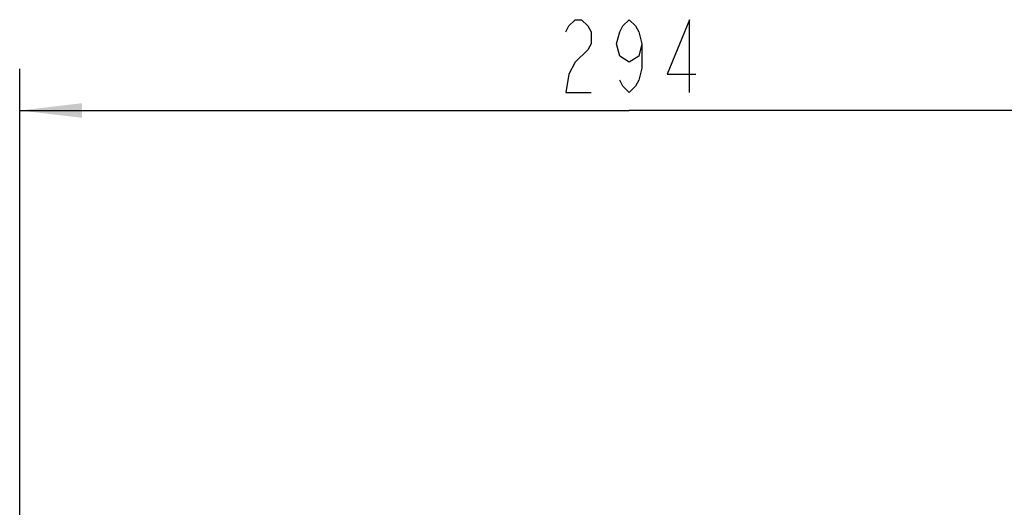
# Model space of a CAD drawing. Header units: millimetres. Extents: x 0 to 1189, y 0 to 841.
# Tile 17 of 88: x 170 to 218, y 712 to 736. Entities that reach past the tile are written whole.
import ezdxf

# ---------------------------------------------------------------- set-up
doc = ezdxf.new("R2010")
doc.units = ezdxf.units.MM
doc.header["$LTSCALE"] = 65.395
doc.layers.get('0').update_dxf_attribs({"linetype": 'CONTINUOUS'})
doc.styles.get("Standard").update_dxf_attribs({"font": 'txt', "width": 0.7})
doc.dimstyles.new('DIMSTYLE_5', dxfattribs={"dimtxt": 3.5, "dimasz": 3, "dimexe": 0.18, "dimexo": 0.0625, "dimgap": 0.09, "dimtad": 1, "dimlfac": 5, "dimdsep": 46, "dimtxsty": 'Standard', "dimblk": '_FILLED', "dimblk1": '_FILLED', "dimblk2": '_FILLED', "dimcen": 0.09, "dimclrt": 5, "dimadec": 0, "dimazin": 0, "dimtp": 0.01, "dimtm": 0.01, "dimtfac": 1, "dimtofl": 0, "dimtmove": 0, "dimatfit": 3, "dimldrblk": '_FILLED', "dimfxl": 1, "dimtolj": 1, "dimarcsym": 0})

# ---------------------------------------------------------------- blocks, each defined once
blk = doc.blocks.new('_FILLED')
at = {"color": 0, "linetype": 'ByBlock'}
blk.add_solid([(0, 0), (-1, 0.117), (-1, -0.117)], dxfattribs=at)
blk = doc.blocks.new('*D17')
at = {"color": 2, "linetype": 'Continuous'}
for p, q in [((228.849, 735.074), (228.849, 729.157)), ((170.049, 691.334), (170.049, 733.157)), ((170.049, 731.157), (199.449, 731.157)), ((228.849, 731.157), (199.449, 731.157))]:
    blk.add_line(p, q, dxfattribs=at)
at = {"color": 2, "linetype": 'Continuous', "xscale": 3, "yscale": 3, "zscale": 3, "rotation": 180}
blk.add_blockref('_FILLED', (170.049, 731.157), dxfattribs=at)
at = {"color": 2, "linetype": 'Continuous', "xscale": 3, "yscale": 3, "zscale": 3}
blk.add_blockref('_FILLED', (228.849, 731.157), dxfattribs=at)

msp = doc.modelspace()

# ---------------------------------------------------------------- linework, layer by layer
at = {"color": 5, "linetype": 'Continuous'}
for points in [[(196.3868, 734.9485), (196.5399, 735.2401), (196.8462, 735.5318), (197.1524, 735.5318), (197.4587, 735.2401), (197.6118, 734.9485), (197.6118, 734.3652), (197.4587, 734.0735)], [(200.0618, 734.3652), (199.9087, 733.7818), (199.4493, 733.4902), (198.9899, 733.7818), (198.8368, 734.3652), (198.9899, 734.9485), (199.1431, 735.2401), (199.4493, 735.5318), (199.7556, 735.2401), (199.9087, 734.9485), (200.0618, 734.3652), (200.0618, 733.1985), (199.9087, 732.6151), (199.7556, 732.3235), (199.4493, 732.0318), (199.1431, 732.3235), (198.9899, 732.6151)], [(202.3587, 732.0318), (202.3587, 735.5318), (201.2868, 732.9068), (202.6649, 732.9068)], [(197.4587, 734.0735), (196.8462, 733.4902), (196.5399, 732.9068), (196.3868, 732.0318), (197.6118, 732.0318)]]:
    msp.add_lwpolyline(points, dxfattribs=at)

# ---------------------------------------------------------------- dimensions: what is measured, and where the dimension line sits
at = {"color": 2, "linetype": 'Continuous'}
dim = msp.add_linear_dim(base=(170.0493, 731.1568), p1=(228.8493, 735.0737), p2=(170.0493, 691.3345), angle=180, dimstyle='DIMSTYLE_5', dxfattribs=at)
dim.commit()
dim.dimension.update_dxf_attribs({"geometry": '*D17', "text_midpoint": (195.7743, 732.0318), "dimtype": 160})

doc.saveas('drawing.dxf')
